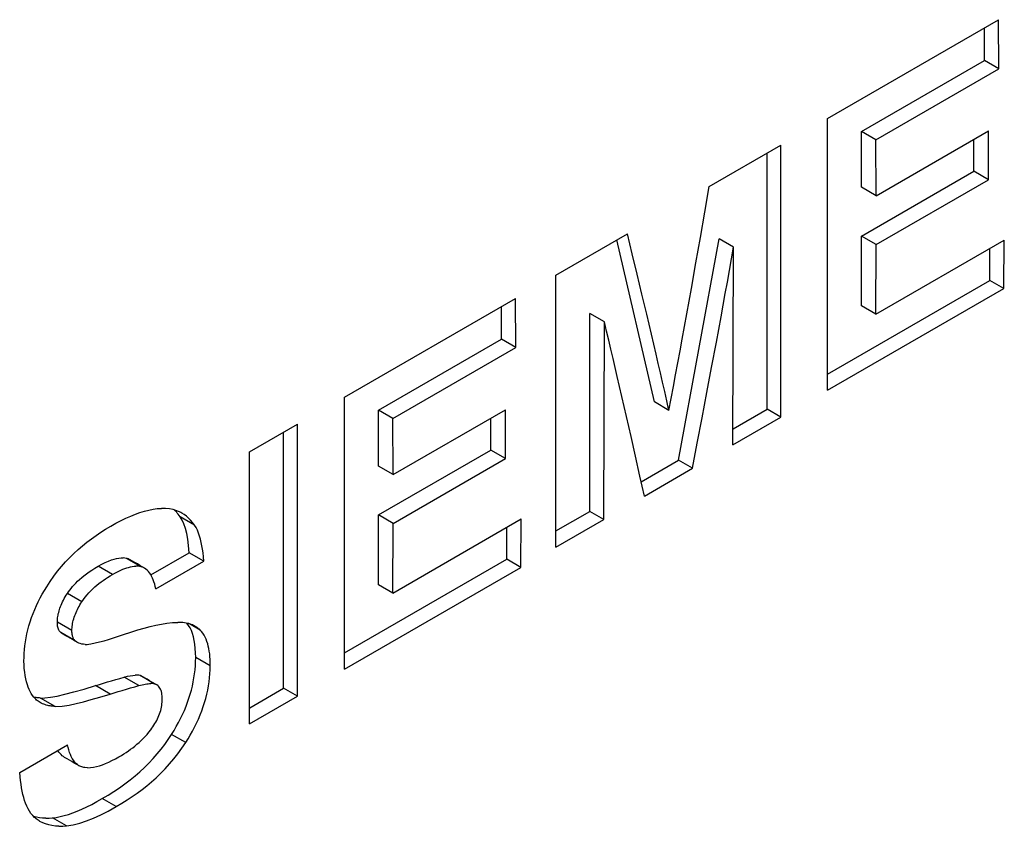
# Model space of a CAD drawing. Extents: x 0 to 1069, y 0 to 756.
# Tile 4 of 24: x 218 to 242, y 142 to 162. Entities that reach past the tile are written whole.
import ezdxf

# ---------------------------------------------------------------- set-up
doc = ezdxf.new("R2010")
doc.units = 0
doc.header["$LTSCALE"] = 12.73
doc.header["$MEASUREMENT"] = 0
doc.layers.add('40000_ISO', color=7, linetype='CONTINUOUS')

msp = doc.modelspace()

# ---------------------------------------------------------------- linework, layer by layer
at = {"layer": '40000_ISO', "color": 7, "linetype": 'CONTINUOUS', "lineweight": 25}
for p, q in [((237.884527, 159.354165), (241.989873, 161.724389)), ((241.655179, 160.746926), (241.655179, 161.531152)), ((242.000972, 160.547286), (241.989876, 161.724388)), ((238.70194, 159.041875), (241.655179, 160.746926)), ((242.000974, 160.547284), (241.655179, 160.746926)), ((239.047735, 158.842229), (242.000974, 160.547284)), ((237.884528, 152.822193), (237.884528, 159.354164)), ((239.047735, 158.842229), (238.70194, 159.041875)), ((238.70194, 157.698228), (238.70194, 159.041875)), ((239.054494, 157.494683), (241.750432, 159.051179)), ((241.751118, 157.880083), (241.750429, 159.051181)), ((235.046499, 157.715631), (236.76698, 158.708951)), ((236.766982, 152.176975), (236.766982, 158.70895)), ((239.054494, 157.494683), (239.047732, 158.842231)), ((241.397878, 158.084027), (241.397878, 158.847634)), ((236.432287, 152.370214), (236.432287, 158.515714)), ((238.70194, 156.527528), (241.397878, 158.084027)), ((241.751119, 157.880082), (241.397878, 158.084027)), ((239.055181, 156.323583), (241.751119, 157.880082)), ((234.940732, 157.103589), (235.046499, 157.715631)), ((239.054494, 157.494683), (238.70194, 157.698228)), ((234.833913, 156.49215), (234.940732, 157.103589)), ((231.359754, 155.587083), (233.080236, 156.580404)), ((233.19753, 156.09715), (233.080236, 156.580404)), ((233.728673, 152.543161), (232.824727, 156.432889)), ((234.304723, 151.141866), (235.280179, 156.458795)), ((234.726049, 155.881311), (234.833913, 156.49215)), ((235.629819, 156.256929), (235.280179, 156.458795)), ((239.055181, 156.323583), (238.70194, 156.527528)), ((238.70194, 154.8513), (238.70194, 156.527528)), ((239.047732, 154.65166), (239.055183, 156.323582)), ((239.047735, 154.651658), (242.131543, 156.432096)), ((242.120448, 155.267806), (242.131544, 156.432095)), ((233.313772, 155.614495), (233.19753, 156.09715)), ((235.580129, 155.978902), (235.629819, 156.256929)), ((235.614873, 151.511808), (235.629817, 156.25693)), ((241.785749, 155.461038), (241.785749, 156.232454)), ((234.617132, 155.27107), (234.726049, 155.881311)), ((235.530233, 155.700998), (235.580129, 155.978902)), ((233.428975, 155.132444), (233.313772, 155.614495)), ((235.480108, 155.423223), (235.530233, 155.700998)), ((231.359751, 149.055114), (231.359751, 155.587085)), ((235.429769, 155.14557), (235.480108, 155.423223)), ((237.888776, 153.211122), (241.785749, 155.461038)), ((242.12045, 155.267804), (241.785749, 155.461038)), ((233.543126, 154.650994), (233.428975, 155.132444)), ((234.507169, 154.661431), (234.617132, 155.27107)), ((235.379217, 154.868047), (235.429769, 155.14557)), ((237.884527, 152.822194), (242.12045, 155.267804)), ((226.282789, 152.6559), (230.388143, 155.026124)), ((230.399236, 153.84902), (230.38814, 155.026126)), ((230.053441, 154.048661), (230.053441, 154.832887)), ((232.526807, 154.465406), (232.177167, 154.667268)), ((232.177167, 149.913518), (232.177167, 154.667268)), ((234.396154, 154.052392), (234.507169, 154.661431)), ((235.328451, 154.59065), (235.379217, 154.868047)), ((239.047735, 154.651658), (238.70194, 154.8513)), ((232.51186, 149.720281), (232.526804, 154.465407)), ((232.578878, 154.246129), (232.526807, 154.465406)), ((233.656232, 154.170144), (233.543126, 154.650994)), ((235.21623, 153.982122), (235.328451, 154.59065)), ((232.630742, 154.026979), (232.578878, 154.246129)), ((227.100202, 152.343606), (230.053441, 154.048661)), ((230.399236, 153.849019), (230.053441, 154.048661)), ((232.682386, 153.807954), (232.630742, 154.026979)), ((233.768293, 153.689897), (233.656232, 154.170144)), ((234.343717, 153.7669), (234.396154, 154.052392)), ((235.102956, 153.374204), (235.21623, 153.982122)), ((227.445997, 152.143964), (230.399236, 153.849019)), ((232.733808, 153.589055), (232.682386, 153.807954)), ((234.291051, 153.481542), (234.343717, 153.7669)), ((232.785016, 153.370282), (232.733808, 153.589055)), ((233.820501, 153.464822), (233.768293, 153.689897)), ((234.238149, 153.196317), (234.291051, 153.481542)), ((232.836004, 153.151635), (232.785016, 153.370282)), ((233.872472, 153.239877), (233.820501, 153.464822)), ((233.924222, 153.015069), (233.872472, 153.239877)), ((234.988645, 152.766896), (235.102956, 153.374204)), ((232.947172, 152.672086), (232.836004, 153.151635)), ((233.975736, 152.790391), (233.924222, 153.015069)), ((234.185026, 152.911222), (234.238149, 153.196317)), ((234.027021, 152.565843), (233.975736, 152.790391)), ((234.131666, 152.62626), (234.185026, 152.911222)), ((234.873281, 152.160199), (234.988645, 152.766896)), ((226.282792, 146.123927), (226.282792, 152.655898)), ((233.057302, 152.193143), (232.947172, 152.672086)), ((234.078077, 152.341432), (233.728673, 152.543161)), ((234.078077, 152.341432), (234.027021, 152.565843)), ((234.078077, 152.341432), (234.131666, 152.62626)), ((227.445997, 152.143964), (227.100202, 152.343606)), ((227.100202, 150.999963), (227.100202, 152.343606)), ((227.452756, 150.796415), (230.148694, 152.352914)), ((230.149382, 151.181817), (230.148693, 152.352914)), ((235.619123, 151.900735), (236.432287, 152.370214)), ((236.76698, 152.176976), (236.432287, 152.370214)), ((227.452758, 150.796413), (227.445996, 152.143964)), ((229.79614, 151.385762), (229.79614, 152.149369)), ((233.166372, 151.714811), (233.057302, 152.193143)), ((234.756879, 151.554109), (234.873281, 152.160199)), ((235.614873, 151.511808), (236.76698, 152.176976)), ((224.00546, 151.341081), (225.157567, 152.00625)), ((225.157565, 145.47428), (225.157565, 152.00625)), ((224.822866, 145.667516), (224.822866, 151.813012)), ((233.274404, 151.237085), (233.166372, 151.714811)), ((227.100202, 149.829263), (229.79614, 151.385762)), ((230.149381, 151.181817), (229.79614, 151.385762)), ((234.639425, 150.948629), (234.756879, 151.554109)), ((224.005457, 144.809107), (224.005457, 151.341082)), ((227.453451, 149.625318), (230.149381, 151.181817)), ((233.381383, 150.759969), (233.274404, 151.237085)), ((233.411252, 150.62602), (234.304723, 151.141866)), ((234.639425, 150.948629), (234.304723, 151.141866)), ((227.452756, 150.796415), (227.100202, 150.999963)), ((233.48731, 150.28346), (234.639425, 150.948629)), ((233.48731, 150.28346), (233.381383, 150.759969)), ((221.478086, 149.919847), (221.583303, 149.946885)), ((221.583303, 149.946885), (221.686941, 149.967485)), ((221.686941, 149.967485), (221.788801, 149.981191)), ((221.788801, 149.981191), (221.888563, 149.987512)), ((221.985814, 149.985959), (221.888563, 149.987512)), ((222.080007, 149.976163), (221.985814, 149.985959)), ((222.170583, 149.957795), (222.080007, 149.976163)), ((222.257375, 149.930543), (222.170583, 149.957795)), ((222.221433, 149.926156), (222.196332, 149.950795)), ((222.277791, 149.922578), (222.257375, 149.930543)), ((220.79646, 149.630021), (220.918432, 149.693975)), ((220.918432, 149.693975), (221.036252, 149.751313)), ((221.036252, 149.751313), (221.150602, 149.802396)), ((221.150602, 149.802396), (221.262121, 149.847505)), ((221.262121, 149.847505), (221.371167, 149.886674)), ((221.371167, 149.886674), (221.478086, 149.919847)), ((222.245931, 149.900308), (222.221433, 149.926156)), ((222.269849, 149.87325), (222.245931, 149.900308)), ((222.293187, 149.844995), (222.269849, 149.87325)), ((222.298047, 149.914033), (222.277791, 149.922578)), ((222.315954, 149.815549), (222.293187, 149.844995)), ((222.318158, 149.904893), (222.298047, 149.914033)), ((222.338155, 149.784921), (222.315954, 149.815549)), ((222.338117, 149.895147), (222.318158, 149.904893)), ((222.357915, 149.884782), (222.338117, 149.895147)), ((222.384946, 149.707124), (222.338155, 149.784921)), ((222.68247, 149.586129), (222.338155, 149.784921)), ((222.377569, 149.873784), (222.357915, 149.884782)), ((222.432714, 149.838895), (222.377569, 149.873784)), ((222.426565, 149.614316), (222.384946, 149.707124)), ((222.486455, 149.798688), (222.432714, 149.838895)), ((222.538488, 149.753255), (222.486455, 149.798688)), ((222.588521, 149.702699), (222.538488, 149.753255)), ((222.636487, 149.647008), (222.588521, 149.702699)), ((227.453451, 149.625318), (227.100202, 149.829263)), ((227.100202, 148.153035), (227.100202, 149.829263)), ((227.445997, 147.953389), (230.529805, 149.733831)), ((230.518712, 148.569536), (230.529808, 149.73383)), ((231.359754, 149.055112), (232.511861, 149.720281)), ((231.364003, 149.44404), (232.177167, 149.913518)), ((232.511861, 149.720281), (232.177167, 149.913518)), ((220.430791, 149.412225), (220.548581, 149.486859)), ((220.548581, 149.486859), (220.670347, 149.559392)), ((220.670347, 149.559392), (220.79646, 149.630021)), ((222.463003, 149.506421), (222.426565, 149.614316)), ((222.494275, 149.383359), (222.463003, 149.506421)), ((222.68247, 149.586129), (222.636487, 149.647008)), ((222.719739, 149.526933), (222.68247, 149.586129)), ((222.752324, 149.462308), (222.719739, 149.526933)), ((222.780759, 149.393281), (222.752324, 149.462308)), ((227.445996, 147.953389), (227.453447, 149.625319)), ((230.184018, 148.762773), (230.184018, 149.534188)), ((220.09844, 149.17418), (220.206418, 149.256379)), ((220.206418, 149.256379), (220.316976, 149.335561)), ((220.316976, 149.335561), (220.430791, 149.412225)), ((222.520376, 149.245057), (222.494275, 149.383359)), ((222.541303, 149.091436), (222.520376, 149.245057)), ((222.805402, 149.32097), (222.780759, 149.393281)), ((222.826688, 149.246217), (222.805402, 149.32097)), ((222.845105, 149.169183), (222.826688, 149.246217)), ((219.78639, 148.904805), (219.888852, 148.999028)), ((219.888852, 148.999028), (219.992704, 149.088575)), ((219.992704, 149.088575), (220.09844, 149.17418)), ((222.557058, 148.922414), (222.541303, 149.091436)), ((222.861165, 149.089334), (222.845105, 149.169183)), ((222.875257, 149.00567), (222.861165, 149.089334)), ((222.887624, 148.917157), (222.875257, 149.00567)), ((219.585805, 148.700811), (219.685262, 148.805452)), ((219.685262, 148.805452), (219.78639, 148.904805)), ((220.616369, 148.721978), (220.687223, 148.748605)), ((220.687223, 148.748605), (220.75208, 148.768708)), ((220.75208, 148.768708), (220.811681, 148.782914)), ((220.811681, 148.782914), (220.866819, 148.791864)), ((220.866819, 148.791864), (220.918226, 148.796186)), ((220.918226, 148.796186), (220.966192, 148.796292)), ((221.010671, 148.792455), (220.966192, 148.796292)), ((221.051633, 148.784948), (221.010671, 148.792455)), ((221.397909, 148.585023), (221.051633, 148.784948)), ((221.065572, 148.781305), (221.051633, 148.784948)), ((221.079442, 148.77696), (221.065572, 148.781305)), ((221.093236, 148.771894), (221.079442, 148.77696)), ((221.106939, 148.766088), (221.093236, 148.771894)), ((221.120542, 148.759526), (221.106939, 148.766088)), ((221.134015, 148.752195), (221.120542, 148.759526)), ((221.192464, 148.718476), (221.134031, 148.75221)), ((221.63397, 148.38947), (222.557058, 148.922414)), ((222.907636, 148.720006), (222.557058, 148.922414)), ((222.89842, 148.822236), (222.887624, 148.917157)), ((222.907636, 148.720006), (222.89842, 148.822236)), ((226.287038, 146.512853), (230.184018, 148.762773)), ((230.518712, 148.569535), (230.184018, 148.762773)), ((219.393873, 148.4759), (219.488485, 148.590898)), ((219.488485, 148.590898), (219.585805, 148.700811)), ((220.218297, 148.506288), (220.290952, 148.552655)), ((220.290952, 148.552655), (220.368047, 148.598699)), ((220.368047, 148.598699), (220.456525, 148.647382)), ((220.712758, 148.399682), (220.368047, 148.598699)), ((220.456525, 148.647382), (220.539388, 148.688356)), ((220.539388, 148.688356), (220.616369, 148.721978)), ((220.915052, 148.50345), (220.962331, 148.523416)), ((220.962331, 148.523416), (221.008764, 148.541169)), ((221.008764, 148.541169), (221.054532, 148.556695)), ((221.054532, 148.556695), (221.099767, 148.56994)), ((221.099767, 148.56994), (221.144559, 148.580789)), ((221.144559, 148.580789), (221.188917, 148.589078)), ((221.188917, 148.589078), (221.232717, 148.594587)), ((221.25089, 148.684739), (221.192464, 148.718476)), ((221.232717, 148.594587), (221.27577, 148.597104)), ((221.309324, 148.651006), (221.25089, 148.684739)), ((221.317777, 148.596456), (221.27577, 148.597104)), ((221.36775, 148.617273), (221.309324, 148.651006)), ((221.358495, 148.592477), (221.317777, 148.596456)), ((221.397909, 148.585023), (221.358495, 148.592477)), ((221.424329, 148.584607), (221.36775, 148.617273)), ((221.412679, 148.581121), (221.397909, 148.585023)), ((221.427091, 148.576547), (221.412679, 148.581121)), ((221.480901, 148.551946), (221.424329, 148.584607)), ((221.441137, 148.571309), (221.427091, 148.576547)), ((221.454847, 148.565419), (221.441137, 148.571309)), ((221.468213, 148.558892), (221.454847, 148.565419)), ((221.481252, 148.551732), (221.468213, 148.558892)), ((221.516164, 148.528405), (221.481252, 148.551732)), ((221.548337, 148.50081), (221.516164, 148.528405)), ((221.755529, 148.054837), (222.907636, 148.720006)), ((226.282789, 146.123929), (230.518712, 148.569535)), ((219.215612, 148.23303), (219.302694, 148.356389)), ((219.302694, 148.356389), (219.393873, 148.4759)), ((219.876218, 148.234979), (219.923047, 148.278844)), ((219.923047, 148.278844), (219.973523, 148.323278)), ((219.973523, 148.323278), (220.027982, 148.36828)), ((220.027982, 148.36828), (220.086774, 148.413831)), ((220.086774, 148.413831), (220.150197, 148.459909)), ((220.150197, 148.459909), (220.218297, 148.506288)), ((220.488698, 148.256402), (220.541654, 148.293027)), ((220.541654, 148.293027), (220.596441, 148.329)), ((220.596441, 148.329), (220.653478, 148.364568)), ((220.653478, 148.364568), (220.712758, 148.399682)), ((220.712758, 148.399682), (220.765622, 148.42938)), ((220.765622, 148.42938), (220.816961, 148.456559)), ((220.816961, 148.456559), (220.866697, 148.481214)), ((220.866697, 148.481214), (220.915052, 148.50345)), ((221.577833, 148.469411), (221.548337, 148.50081)), ((221.604848, 148.43464), (221.577833, 148.469411)), ((221.629529, 148.396943), (221.604848, 148.43464)), ((221.652044, 148.356679), (221.629529, 148.396943)), ((221.672719, 148.313787), (221.652044, 148.356679)), ((221.691831, 148.268151), (221.672719, 148.313787)), ((219.078969, 148.017598), (219.132703, 148.105748)), ((219.132703, 148.105748), (219.215612, 148.23303)), ((219.687871, 148.023206), (219.720136, 148.064618)), ((219.720136, 148.064618), (219.754949, 148.106534)), ((219.754949, 148.106534), (219.792409, 148.148874)), ((219.792409, 148.148874), (219.832753, 148.191671)), ((219.832753, 148.191671), (219.876218, 148.234979)), ((220.194059, 148.008397), (220.241239, 148.054467)), ((220.241239, 148.054467), (220.289197, 148.098378)), ((220.289197, 148.098378), (220.337743, 148.14021)), ((220.337743, 148.14021), (220.386968, 148.180234)), ((220.386968, 148.180234), (220.437208, 148.218869)), ((220.437208, 148.218869), (220.488698, 148.256402)), ((221.709531, 148.21972), (221.691831, 148.268151)), ((221.725965, 148.168225), (221.709531, 148.21972)), ((221.741292, 148.113279), (221.725965, 148.168225)), ((221.755529, 148.054837), (221.741292, 148.113279)), ((227.445997, 147.953389), (227.100202, 148.153035)), ((218.930768, 147.744912), (218.977979, 147.837453)), ((218.977979, 147.837453), (219.027387, 147.928258)), ((219.027387, 147.928258), (219.078969, 148.017598)), ((219.533315, 147.778058), (219.55483, 147.817865)), ((219.55483, 147.817865), (219.578214, 147.85859)), ((219.578214, 147.85859), (219.603498, 147.900132)), ((219.603498, 147.900132), (219.630697, 147.942399)), ((219.630697, 147.942399), (219.658079, 147.982423)), ((219.977132, 147.742383), (219.630697, 147.942399)), ((219.658079, 147.982423), (219.687871, 148.023206)), ((219.977132, 147.742383), (220.017019, 147.800355)), ((220.017019, 147.800355), (220.058912, 147.855893)), ((220.058912, 147.855893), (220.102643, 147.909158)), ((220.102643, 147.909158), (220.147809, 147.960012)), ((220.147809, 147.960012), (220.194059, 148.008397)), ((218.843511, 147.554956), (218.885846, 147.65059)), ((218.885846, 147.65059), (218.930768, 147.744912)), ((219.439916, 147.558267), (219.45178, 147.593187)), ((219.45178, 147.593187), (219.464963, 147.62861)), ((219.464963, 147.62861), (219.479589, 147.66467)), ((219.479589, 147.66467), (219.495778, 147.701509)), ((219.495778, 147.701509), (219.513646, 147.739263)), ((219.513646, 147.739263), (219.533315, 147.778058)), ((219.871137, 147.559274), (219.890241, 147.596234)), ((219.890241, 147.596234), (219.910398, 147.632985)), ((219.910398, 147.632985), (219.9316, 147.669572)), ((219.9316, 147.669572), (219.953847, 147.706025)), ((219.953847, 147.706025), (219.977132, 147.742383)), ((218.735082, 147.265321), (218.767888, 147.361913)), ((218.767888, 147.361913), (218.80409, 147.458554)), ((218.80409, 147.458554), (218.843511, 147.554956)), ((219.391393, 147.319989), (219.394651, 147.353769)), ((219.394651, 147.353769), (219.399152, 147.387632)), ((219.399152, 147.387632), (219.404874, 147.421525)), ((219.404874, 147.421525), (219.411802, 147.455449)), ((219.411802, 147.455449), (219.419942, 147.489488)), ((219.419942, 147.489488), (219.429311, 147.523729)), ((219.429311, 147.523729), (219.439916, 147.558267)), ((219.770887, 147.29709), (219.781247, 147.334455)), ((219.781247, 147.334455), (219.792989, 147.372033)), ((219.792989, 147.372033), (219.806104, 147.409669)), ((219.806104, 147.409669), (219.820539, 147.447255)), ((219.820539, 147.447255), (219.836233, 147.484746)), ((219.836233, 147.484746), (219.853116, 147.5221)), ((219.853116, 147.5221), (219.871137, 147.559274)), ((218.67954, 147.072126), (218.705648, 147.168744)), ((218.705648, 147.168744), (218.735082, 147.265321)), ((219.388753, 147.252839), (219.389425, 147.286328)), ((219.389592, 147.217828), (219.388753, 147.252839)), ((219.738561, 147.050878), (219.388753, 147.252839)), ((219.389425, 147.286328), (219.391393, 147.319989)), ((219.392011, 147.18562), (219.389592, 147.217828)), ((219.395871, 147.156228), (219.392011, 147.18562)), ((219.401021, 147.129659), (219.395871, 147.156228)), ((219.407361, 147.105809), (219.401021, 147.129659)), ((219.414876, 147.08439), (219.407361, 147.105809)), ((219.739026, 147.084367), (219.740804, 147.118314)), ((219.740804, 147.118314), (219.74394, 147.152791)), ((219.74394, 147.152791), (219.748487, 147.187875)), ((219.748487, 147.187875), (219.754484, 147.223645)), ((219.754484, 147.223645), (219.76196, 147.260099)), ((219.76196, 147.260099), (219.770887, 147.29709)), ((221.317746, 147.067159), (221.471082, 147.111562)), ((221.471082, 147.111562), (221.615781, 147.149575)), ((221.615781, 147.149575), (221.754163, 147.181756)), ((221.754163, 147.181756), (221.88857, 147.208348)), ((221.88857, 147.208348), (222.020887, 147.229058)), ((222.020887, 147.229058), (222.151166, 147.242845)), ((222.151166, 147.242845), (222.27889, 147.248094)), ((222.402913, 147.242604), (222.27889, 147.248094)), ((222.521421, 147.223184), (222.402913, 147.242604)), ((222.540166, 147.175004), (222.500585, 147.227937)), ((222.526784, 147.221868), (222.521421, 147.223184)), ((222.53211, 147.220521), (222.526784, 147.221868)), ((222.537412, 147.21914), (222.53211, 147.220521)), ((222.542669, 147.217729), (222.537412, 147.21914)), ((222.575689, 147.115735), (222.540166, 147.175004)), ((222.547902, 147.216283), (222.542669, 147.217729)), ((222.553098, 147.214803), (222.547902, 147.216283)), ((222.579694, 147.206575), (222.553098, 147.214803)), ((222.815854, 147.065229), (222.56056, 147.212625)), ((222.607129, 147.050084), (222.575689, 147.115735)), ((222.60542, 147.197488), (222.579694, 147.206575)), ((222.630308, 147.187558), (222.60542, 147.197488)), ((222.654371, 147.176805), (222.630308, 147.187558)), ((222.677595, 147.165261), (222.654371, 147.176805)), ((222.699964, 147.15297), (222.677595, 147.165261)), ((222.721509, 147.139932), (222.699964, 147.15297)), ((222.742147, 147.126229), (222.721509, 147.139932)), ((222.761876, 147.11189), (222.742147, 147.126229)), ((222.780713, 147.096936), (222.761876, 147.11189)), ((222.798696, 147.081376), (222.780713, 147.096936)), ((218.620916, 146.782834), (218.637189, 146.878869)), ((218.637189, 146.878869), (218.656728, 146.975434)), ((218.656728, 146.975434), (218.67954, 147.072126)), ((219.423528, 147.065103), (219.414876, 147.08439)), ((219.433294, 147.047662), (219.423528, 147.065103)), ((219.444127, 147.031968), (219.433294, 147.047662)), ((219.455983, 147.018018), (219.444127, 147.031968)), ((219.468816, 147.005826), (219.455983, 147.018018)), ((219.476766, 146.999261), (219.468816, 147.005826)), ((219.819974, 146.803083), (219.468816, 147.005826)), ((219.484907, 146.992952), (219.476766, 146.999261)), ((219.493223, 146.986901), (219.484907, 146.992952)), ((219.501714, 146.981107), (219.493223, 146.986901)), ((219.510381, 146.975572), (219.501714, 146.981107)), ((219.519216, 146.9703), (219.510381, 146.975572)), ((219.577878, 146.936341), (219.519178, 146.970231)), ((219.636571, 146.902452), (219.577878, 146.936341)), ((219.695272, 146.868562), (219.636571, 146.902452)), ((219.753972, 146.834676), (219.695272, 146.868562)), ((219.738561, 147.050878), (219.739026, 147.084367)), ((219.73892, 147.030759), (219.738561, 147.050878)), ((219.739827, 147.010995), (219.73892, 147.030759)), ((219.7413, 146.991605), (219.739827, 147.010995)), ((219.74339, 146.972608), (219.7413, 146.991605)), ((219.746129, 146.954026), (219.74339, 146.972608)), ((219.74957, 146.935888), (219.746129, 146.954026)), ((219.753759, 146.918222), (219.74957, 146.935888)), ((219.758748, 146.90109), (219.753759, 146.918222)), ((219.764608, 146.884561), (219.758748, 146.90109)), ((219.771375, 146.868711), (219.764608, 146.884561)), ((219.779096, 146.853643), (219.771375, 146.868711)), ((219.787778, 146.839467), (219.779096, 146.853643)), ((220.620649, 146.840322), (220.735349, 146.875646)), ((220.735349, 146.875646), (220.853071, 146.913926)), ((220.853071, 146.913926), (220.973829, 146.955045)), ((220.973829, 146.955045), (221.152761, 147.015329)), ((221.152761, 147.015329), (221.317746, 147.067159)), ((222.63445, 146.978009), (222.607129, 147.050084)), ((222.657636, 146.899465), (222.63445, 146.978009)), ((222.676664, 146.814401), (222.657636, 146.899465)), ((222.815854, 147.065229), (222.798696, 147.081376)), ((222.850377, 147.028138), (222.815854, 147.065229)), ((222.88207, 146.987455), (222.850377, 147.028138)), ((222.911016, 146.9432), (222.88207, 146.987455)), ((222.937192, 146.895654), (222.911016, 146.9432)), ((222.960523, 146.845178), (222.937192, 146.895654)), ((218.598096, 146.593919), (218.607892, 146.687734)), ((218.607892, 146.687734), (218.620916, 146.782834)), ((219.812261, 146.801019), (219.753972, 146.834676)), ((219.797452, 146.82628), (219.787778, 146.839467)), ((219.808172, 146.814138), (219.797452, 146.82628)), ((219.819974, 146.803083), (219.808172, 146.814138)), ((219.870557, 146.767366), (219.812261, 146.801019)), ((219.828016, 146.796453), (219.819974, 146.803083)), ((219.83621, 146.79009), (219.828016, 146.796453)), ((219.844556, 146.783994), (219.83621, 146.79009)), ((219.853063, 146.778165), (219.844556, 146.783994)), ((219.86173, 146.772611), (219.853063, 146.778165)), ((219.870557, 146.767324), (219.86173, 146.772611)), ((219.904058, 146.750402), (219.870557, 146.767324)), ((219.939863, 146.737111), (219.904058, 146.750402)), ((219.977903, 146.727468), (219.939863, 146.737111)), ((220.017896, 146.72144), (219.977903, 146.727468)), ((220.059553, 146.719007), (220.017896, 146.72144)), ((220.059553, 146.719007), (220.102689, 146.720102)), ((220.102689, 146.720102), (220.147329, 146.724557)), ((220.147329, 146.724557), (220.193517, 146.732206)), ((220.193517, 146.732206), (220.295408, 146.753797)), ((220.295408, 146.753797), (220.400602, 146.779191)), ((220.400602, 146.779191), (220.509038, 146.808107)), ((220.509038, 146.808107), (220.620649, 146.840322)), ((222.691503, 146.722776), (222.676664, 146.814401)), ((222.702138, 146.624543), (222.691503, 146.722776)), ((222.708532, 146.519658), (222.702138, 146.624543)), ((222.981084, 146.792081), (222.960523, 146.845178)), ((222.998967, 146.736634), (222.981084, 146.792081)), ((223.014318, 146.678979), (222.998967, 146.736634)), ((223.027303, 146.619123), (223.014318, 146.678979)), ((223.038061, 146.557016), (223.027303, 146.619123)), ((218.586782, 146.318994), (218.587697, 146.409772)), ((218.587697, 146.409772), (218.591413, 146.50134)), ((218.591413, 146.50134), (218.598096, 146.593919)), ((222.710668, 146.408071), (222.708532, 146.519658)), ((222.709043, 146.3094), (222.710668, 146.408071)), ((223.061208, 146.20569), (222.710668, 146.408071)), ((223.046697, 146.492524), (223.038061, 146.557016)), ((223.053304, 146.425431), (223.046697, 146.492524)), ((223.05792, 146.355378), (223.053304, 146.425431)), ((218.588971, 146.226022), (218.586782, 146.318994)), ((218.594549, 146.136789), (218.588971, 146.226022)), ((222.69605, 146.112409), (222.704168, 146.210847)), ((222.704168, 146.210847), (222.709043, 146.3094)), ((223.06056, 146.282109), (223.05792, 146.355378)), ((223.059285, 146.111192), (223.061208, 146.20569)), ((223.061208, 146.20569), (223.06056, 146.282109)), ((218.603437, 146.051137), (218.594549, 146.136789)), ((218.615514, 145.969197), (218.603437, 146.051137)), ((218.630636, 145.891275), (218.615514, 145.969197)), ((220.891149, 145.903779), (220.993375, 145.932576)), ((220.993375, 145.932576), (221.071042, 145.952581)), ((221.345823, 145.729089), (220.993375, 145.932576)), ((221.071042, 145.952581), (221.140691, 145.967012)), ((221.140691, 145.967012), (221.202199, 145.976186)), ((221.202199, 145.976186), (221.255987, 145.980504)), ((221.302778, 145.980416), (221.255987, 145.980504)), ((221.343061, 145.976396), (221.302778, 145.980416)), ((221.376943, 145.96893), (221.343061, 145.976396)), ((221.728811, 145.765775), (221.376943, 145.96893)), ((221.38548, 145.966237), (221.376943, 145.96893)), ((221.393812, 145.963254), (221.38548, 145.966237)), ((221.401929, 145.959981), (221.393812, 145.963254)), ((221.409826, 145.956426), (221.401929, 145.959981)), ((221.417508, 145.952588), (221.409826, 145.956426)), ((221.424978, 145.94848), (221.417508, 145.952588)), ((221.542287, 145.880796), (221.424993, 145.948514)), ((222.652318, 145.817846), (222.670118, 145.915906)), ((222.670118, 145.915906), (222.684697, 146.014096)), ((222.684697, 146.014096), (222.69605, 146.112409)), ((223.03449, 145.822198), (223.046064, 145.919671)), ((223.046064, 145.919671), (223.054281, 146.015931)), ((223.054281, 146.015931), (223.059285, 146.111192)), ((218.648687, 145.817487), (218.630636, 145.891275)), ((218.669622, 145.747647), (218.648687, 145.817487)), ((218.689893, 145.690641), (218.669622, 145.747647)), ((218.712224, 145.636834), (218.689893, 145.690641)), ((220.030095, 145.647943), (220.302488, 145.730283)), ((220.302488, 145.730283), (220.397687, 145.759496)), ((220.655416, 145.526517), (220.302488, 145.730283)), ((220.397687, 145.759496), (220.494047, 145.788537)), ((220.494047, 145.788537), (220.591573, 145.817445)), ((220.591573, 145.817445), (220.690259, 145.846261)), ((220.690259, 145.846261), (220.79012, 145.875024)), ((220.79012, 145.875024), (220.891149, 145.903779)), ((221.047445, 145.643983), (221.146474, 145.67257)), ((221.146474, 145.67257), (221.245931, 145.700929)), ((221.245931, 145.700929), (221.345823, 145.729089)), ((221.345823, 145.729089), (221.387716, 145.740369)), ((221.387716, 145.740369), (221.427175, 145.750024)), ((221.427175, 145.750024), (221.464406, 145.758134)), ((221.464406, 145.758134), (221.500028, 145.764859)), ((221.500028, 145.764859), (221.534482, 145.770253)), ((221.534482, 145.770253), (221.568158, 145.774289)), ((221.600934, 145.846936), (221.542287, 145.880796)), ((221.568158, 145.774289), (221.601499, 145.776853)), ((221.659574, 145.813077), (221.600934, 145.846936)), ((221.601499, 145.776853), (221.634504, 145.777684)), ((221.666936, 145.776433), (221.634504, 145.777684)), ((221.776868, 145.745359), (221.659574, 145.813077)), ((221.698484, 145.77266), (221.666936, 145.776433)), ((221.728811, 145.765775), (221.698484, 145.77266)), ((221.737188, 145.763154), (221.728811, 145.765775)), ((221.745382, 145.760244), (221.737188, 145.763154)), ((221.753408, 145.757043), (221.745382, 145.760244)), ((221.761251, 145.753545), (221.753408, 145.757043)), ((221.768918, 145.749742), (221.761251, 145.753545)), ((221.77641, 145.745633), (221.768918, 145.749742)), ((221.798513, 145.730889), (221.77641, 145.745633)), ((221.818792, 145.71314), (221.798513, 145.730889)), ((221.837034, 145.692495), (221.818792, 145.71314)), ((221.853086, 145.669103), (221.837034, 145.692495)), ((222.607084, 145.622132), (222.631307, 145.719918)), ((222.631307, 145.719918), (222.652318, 145.817846)), ((223.000982, 145.623861), (223.01946, 145.72347)), ((223.01946, 145.72347), (223.03449, 145.822198)), ((218.736722, 145.586217), (218.712224, 145.636834)), ((218.763334, 145.538938), (218.736722, 145.586217)), ((218.791921, 145.495252), (218.763334, 145.538938)), ((218.822385, 145.455247), (218.791921, 145.495252)), ((218.854688, 145.418752), (218.822385, 145.455247)), ((218.849988, 145.447267), (218.824788, 145.452317)), ((218.875799, 145.442838), (218.849988, 145.447267)), ((218.902212, 145.439031), (218.875799, 145.442838)), ((218.929227, 145.435838), (218.902212, 145.439031)), ((218.956846, 145.433259), (218.929227, 145.435838)), ((219.08843, 145.433187), (219.220296, 145.449083)), ((219.220296, 145.449083), (219.380521, 145.478746)), ((219.380521, 145.478746), (219.56899, 145.521936)), ((219.56899, 145.521936), (219.785558, 145.578412)), ((219.785558, 145.578412), (220.030095, 145.647943)), ((220.202535, 145.392156), (220.411214, 145.452371)), ((220.411214, 145.452371), (220.655416, 145.526517)), ((220.655416, 145.526517), (220.752828, 145.556424)), ((220.752828, 145.556424), (220.850637, 145.585946)), ((220.850637, 145.585946), (220.948835, 145.615121)), ((220.948835, 145.615121), (221.047445, 145.643983)), ((221.866948, 145.643167), (221.853086, 145.669103)), ((221.87866, 145.614881), (221.866948, 145.643167)), ((221.888288, 145.584405), (221.87866, 145.614881)), ((221.895933, 145.551885), (221.888288, 145.584405)), ((221.901677, 145.517438), (221.895933, 145.551885)), ((221.905614, 145.481168), (221.901677, 145.517438)), ((221.907842, 145.443158), (221.905614, 145.481168)), ((221.908429, 145.403436), (221.907842, 145.443158)), ((222.549047, 145.42698), (222.579664, 145.524484)), ((222.579664, 145.524484), (222.607084, 145.622132)), ((222.953779, 145.423745), (222.979085, 145.523812)), ((222.979085, 145.523812), (223.000982, 145.623861)), ((224.00546, 144.809106), (225.157567, 145.474279)), ((224.00971, 145.198037), (224.822866, 145.667516)), ((225.157567, 145.474279), (224.822866, 145.667516)), ((218.872526, 145.400914), (218.854688, 145.418752)), ((218.891301, 145.383844), (218.872526, 145.400914)), ((218.911039, 145.367551), (218.891301, 145.383844)), ((218.931775, 145.35206), (218.911039, 145.367551)), ((218.953519, 145.337377), (218.931775, 145.35206)), ((218.976323, 145.323526), (218.953519, 145.337377)), ((218.985067, 145.431295), (218.956846, 145.433259)), ((219.003126, 145.309011), (218.976323, 145.323526)), ((218.985067, 145.431295), (219.08843, 145.433187)), ((219.33859, 145.227189), (218.985067, 145.431295)), ((219.031247, 145.295587), (219.003126, 145.309011)), ((219.060621, 145.283281), (219.031247, 145.295587)), ((219.091207, 145.272119), (219.060621, 145.283281)), ((219.122945, 145.262132), (219.091207, 145.272119)), ((219.155797, 145.253366), (219.122945, 145.262132)), ((219.184293, 145.246904), (219.155797, 145.253366)), ((219.213575, 145.241304), (219.184293, 145.246904)), ((219.243635, 145.236543), (219.213575, 145.241304)), ((219.274488, 145.232614), (219.243635, 145.236543)), ((219.306135, 145.229493), (219.274488, 145.232614)), ((219.33859, 145.227189), (219.306135, 145.229493)), ((219.33859, 145.227189), (219.50234, 145.235101)), ((219.50234, 145.235101), (219.671499, 145.26217)), ((219.671499, 145.26217), (219.84284, 145.298886)), ((219.84284, 145.298886), (220.016897, 145.341939)), ((220.016897, 145.341939), (220.202535, 145.392156)), ((221.880346, 145.172746), (221.889066, 145.212472)), ((221.889066, 145.212472), (221.896085, 145.251619)), ((221.896085, 145.251619), (221.901464, 145.290178)), ((221.901464, 145.290178), (221.905256, 145.328267)), ((221.905256, 145.328267), (221.907552, 145.365983)), ((221.907552, 145.365983), (221.908429, 145.403436)), ((222.4381, 145.135377), (222.478254, 145.232423)), ((222.478254, 145.232423), (222.515241, 145.329625)), ((222.515241, 145.329625), (222.549047, 145.42698)), ((222.857412, 145.124604), (222.892957, 145.224199)), ((222.892957, 145.224199), (222.925077, 145.323888)), ((222.925077, 145.323888), (222.953779, 145.423745)), ((221.793607, 144.931832), (221.811948, 144.97149)), ((221.811948, 144.97149), (221.828832, 145.011499)), ((221.828832, 145.011499), (221.844159, 145.051782)), ((221.844159, 145.051782), (221.857869, 145.09221)), ((221.857869, 145.09221), (221.869939, 145.132592)), ((221.869939, 145.132592), (221.880346, 145.172746)), ((222.348295, 144.941766), (222.394773, 145.038491)), ((222.394773, 145.038491), (222.4381, 145.135377)), ((222.776182, 144.925897), (222.818418, 145.025079)), ((222.818418, 145.025079), (222.857412, 145.124604)), ((221.658071, 144.704255), (221.683446, 144.740998)), ((221.683446, 144.740998), (221.707723, 144.778138)), ((221.707723, 144.778138), (221.730909, 144.815736)), ((221.730909, 144.815736), (221.752988, 144.853891)), ((221.752988, 144.853891), (221.773923, 144.89261)), ((221.773923, 144.89261), (221.793607, 144.931832)), ((222.189954, 144.65262), (222.24587, 144.748826)), ((222.24587, 144.748826), (222.298658, 144.845208)), ((222.298658, 144.845208), (222.348295, 144.941766)), ((222.633275, 144.635698), (222.683286, 144.730699)), ((222.683286, 144.730699), (222.731023, 144.827592)), ((222.731023, 144.827592), (222.776182, 144.925897)), ((221.448346, 144.455445), (221.496068, 144.505166)), ((221.496068, 144.505166), (221.542646, 144.557107)), ((221.542646, 144.557107), (221.587858, 144.611268)), ((221.587858, 144.611268), (221.631612, 144.667833)), ((221.631612, 144.667833), (221.658071, 144.704255)), ((222.051099, 144.435159), (222.130895, 144.556588)), ((222.130895, 144.556588), (222.189954, 144.65262)), ((222.470365, 144.360597), (222.130895, 144.556588)), ((222.526807, 144.450914), (222.581113, 144.542527)), ((222.581113, 144.542527), (222.633275, 144.635698)), ((218.483854, 143.642358), (219.635961, 144.307527)), ((219.6499, 144.243516), (219.635961, 144.307527)), ((221.198896, 144.237893), (221.250051, 144.277795)), ((221.250051, 144.277795), (221.300557, 144.319307)), ((221.300557, 144.319307), (221.350461, 144.362634)), ((221.350461, 144.362634), (221.399755, 144.40796)), ((221.399755, 144.40796), (221.448346, 144.455445)), ((221.878263, 144.200547), (221.966886, 144.316484)), ((221.966886, 144.316484), (222.051099, 144.435159)), ((222.380018, 144.225511), (222.470365, 144.360597)), ((222.470365, 144.360597), (222.526807, 144.450914)), ((219.427297, 144.134324), (219.402753, 144.172944)), ((219.452688, 144.100534), (219.427297, 144.134324)), ((219.478841, 144.071061), (219.452688, 144.100534)), ((219.505758, 144.045549), (219.478841, 144.071061)), ((219.533513, 144.023736), (219.505758, 144.045549)), ((219.562185, 144.005357), (219.533513, 144.023736)), ((219.665593, 144.183267), (219.6499, 144.243516)), ((219.68308, 144.126832), (219.665593, 144.183267)), ((219.702459, 144.074029), (219.68308, 144.126832)), ((219.72389, 144.024682), (219.702459, 144.074029)), ((219.747602, 143.9787), (219.72389, 144.024682)), ((220.781949, 143.9712), (220.866407, 144.018411)), ((220.866407, 144.018411), (220.925985, 144.053559)), ((220.925985, 144.053559), (220.983762, 144.089189)), ((220.983762, 144.089189), (221.039686, 144.125238)), ((221.039686, 144.125238), (221.093969, 144.161874)), ((221.093969, 144.161874), (221.146947, 144.199342)), ((221.146947, 144.199342), (221.198896, 144.237893)), ((221.687749, 143.976808), (221.785222, 144.087327)), ((221.785222, 144.087327), (221.878263, 144.200547)), ((222.185338, 143.968553), (222.284971, 144.094873)), ((222.284971, 144.094873), (222.380018, 144.225511)), ((219.620687, 143.97162), (219.5622, 144.00538)), ((219.737645, 143.904084), (219.620687, 143.97162)), ((219.796132, 143.870324), (219.737645, 143.904084)), ((219.773847, 143.936113), (219.747602, 143.9787)), ((219.802846, 143.897142), (219.773847, 143.936113)), ((219.852773, 143.837617), (219.796132, 143.870324)), ((219.834813, 143.862107), (219.802846, 143.897142)), ((219.869893, 143.83146), (219.834813, 143.862107)), ((219.909421, 143.804918), (219.852773, 143.837617)), ((219.908155, 143.805673), (219.869893, 143.83146)), ((219.92967, 143.79413), (219.908155, 143.805673)), ((219.951993, 143.784135), (219.92967, 143.79413)), ((219.975087, 143.775743), (219.951993, 143.784135)), ((220.254606, 143.769914), (220.326429, 143.784959)), ((220.326429, 143.784959), (220.399083, 143.805017)), ((220.399083, 143.805017), (220.472455, 143.829591)), ((220.472455, 143.829591), (220.54685, 143.858438)), ((220.54685, 143.858438), (220.622747, 143.891511)), ((220.622747, 143.891511), (220.700811, 143.928956)), ((220.700811, 143.928956), (220.781949, 143.9712)), ((221.47949, 143.76378), (221.585836, 143.868966)), ((221.585836, 143.868966), (221.687749, 143.976808)), ((221.976011, 143.731729), (222.082036, 143.847291)), ((222.082036, 143.847291), (222.185338, 143.968553)), ((218.492887, 143.542016), (218.483854, 143.642358)), ((218.503507, 143.447358), (218.492887, 143.542016)), ((219.998975, 143.768983), (219.975087, 143.775743)), ((220.023664, 143.763848), (219.998975, 143.768983)), ((220.049192, 143.760362), (220.023664, 143.763848)), ((220.115461, 143.757112), (220.049192, 143.760362)), ((220.115461, 143.757112), (220.184049, 143.760453)), ((220.184049, 143.760453), (220.254606, 143.769914)), ((221.13371, 143.46399), (221.253431, 143.561311)), ((221.253431, 143.561311), (221.368688, 143.661233)), ((221.368688, 143.661233), (221.47949, 143.76378)), ((221.758436, 143.517999), (221.867956, 143.621995)), ((221.867956, 143.621995), (221.976011, 143.731729)), ((218.515638, 143.358346), (218.503507, 143.447358)), ((218.529325, 143.27411), (218.515638, 143.358346)), ((220.880849, 143.27707), (221.009519, 143.369249)), ((221.009519, 143.369249), (221.13371, 143.46399)), ((221.42185, 143.235841), (221.53581, 143.325723)), ((221.53581, 143.325723), (221.647779, 143.419458)), ((221.647779, 143.419458), (221.758436, 143.517999)), ((218.54466, 143.193811), (218.529325, 143.27411)), ((218.561788, 143.116944), (218.54466, 143.193811)), ((218.580915, 143.043039), (218.561788, 143.116944)), ((220.467901, 143.015702), (220.610044, 143.100312)), ((220.610044, 143.100312), (220.747693, 143.187432)), ((220.747693, 143.187432), (220.880849, 143.27707)), ((221.185857, 143.065103), (221.305356, 143.149133)), ((221.305356, 143.149133), (221.42185, 143.235841)), ((218.602353, 142.971658), (218.580915, 143.043039)), ((218.626417, 142.902627), (218.602353, 142.971658)), ((218.653447, 142.836122), (218.626417, 142.902627)), ((218.683744, 142.772577), (218.653447, 142.836122)), ((220.095495, 142.817514), (220.215787, 142.877626)), ((220.215787, 142.877626), (220.339933, 142.943689)), ((220.339933, 142.943689), (220.467901, 143.015702)), ((220.800977, 142.823404), (220.467901, 143.015702)), ((220.800977, 142.823404), (220.934141, 142.90249)), ((220.934141, 142.90249), (221.062444, 142.983087)), ((221.062444, 142.983087), (221.185857, 143.065103)), ((218.717557, 142.712655), (218.683744, 142.772577)), ((218.755048, 142.657136), (218.717557, 142.712655)), ((218.796346, 142.60679), (218.755048, 142.657136)), ((218.841817, 142.562158), (218.796346, 142.60679)), ((219.455381, 142.582521), (219.552259, 142.606675)), ((219.552259, 142.606675), (219.653081, 142.63685)), ((219.653081, 142.63685), (219.757833, 142.673036)), ((219.757833, 142.673036), (219.866498, 142.715211)), ((219.866498, 142.715211), (219.979055, 142.763375)), ((219.979055, 142.763375), (220.095495, 142.817514)), ((220.257345, 142.54664), (220.429685, 142.625543)), ((220.429685, 142.625543), (220.609868, 142.717241)), ((220.609868, 142.717241), (220.800977, 142.823404)), ((218.885137, 142.568429), (218.816083, 142.58619)), ((218.862081, 142.545007), (218.841817, 142.562158)), ((218.882856, 142.528505), (218.862081, 142.545007)), ((218.904149, 142.512651), (218.882856, 142.528505)), ((218.957059, 142.55552), (218.885137, 142.568429)), ((218.925985, 142.497468), (218.904149, 142.512651)), ((218.948369, 142.482957), (218.925985, 142.497468)), ((218.971326, 142.469133), (218.948369, 142.482957)), ((219.03185, 142.547456), (218.957059, 142.55552)), ((219.036626, 142.435159), (218.971326, 142.469133)), ((219.109525, 142.544236), (219.03185, 142.547456)), ((219.106504, 142.406526), (219.036626, 142.435159)), ((219.180791, 142.383462), (219.106504, 142.406526)), ((219.109525, 142.544236), (219.190084, 142.545854)), ((219.259137, 142.36622), (219.180791, 142.383462)), ((219.190084, 142.545854), (219.273549, 142.552301)), ((219.341199, 142.35505), (219.259137, 142.36622)), ((219.273549, 142.552301), (219.362478, 142.564393)), ((219.60925, 142.358483), (219.273549, 142.552301)), ((219.362478, 142.564393), (219.455381, 142.582521)), ((219.60925, 142.358483), (219.766309, 142.383943)), ((219.766309, 142.383943), (219.926709, 142.425058)), ((219.926709, 142.425058), (220.090261, 142.479737)), ((220.090261, 142.479737), (220.257345, 142.54664)), ((219.426832, 142.350076), (219.341199, 142.35505)), ((219.426832, 142.350076), (219.516134, 142.351236)), ((219.516134, 142.351236), (219.60925, 142.358483))]:
    msp.add_line(p, q, dxfattribs=at)

doc.saveas('drawing.dxf')
